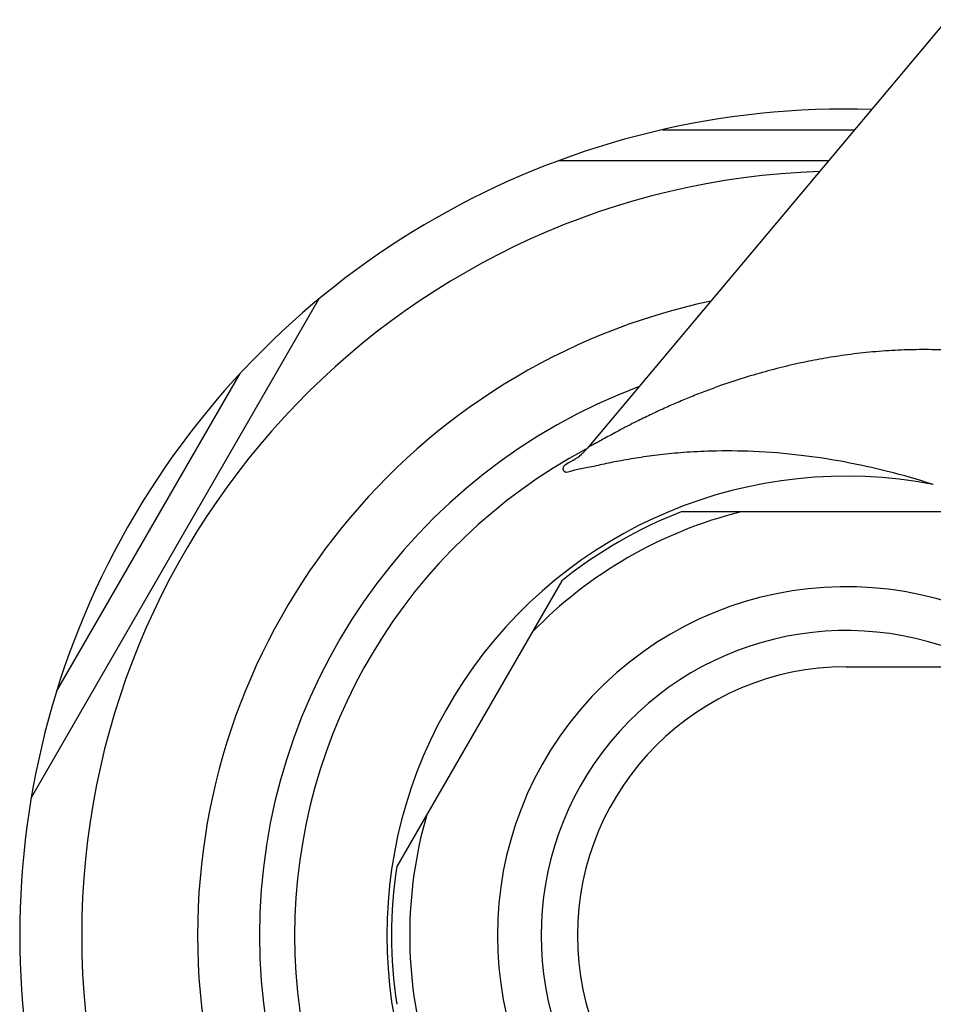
# Model space of a CAD drawing. Header units: millimetres. Extents: x 740 to 1921, y 166 to 1526.
# Tile 13 of 31: x 1416 to 1461, y 397 to 445. Entities that reach past the tile are written whole.
import ezdxf

# ---------------------------------------------------------------- set-up
doc = ezdxf.new("R2010")
doc.units = ezdxf.units.MM
doc.header["$LTSCALE"] = 30.734
doc.layers.get('0').update_dxf_attribs({"linetype": 'CONTINUOUS'})
doc.layers.add('FLAECHEN', color=7, linetype='CONTINUOUS')

msp = doc.modelspace()

# ---------------------------------------------------------------- linework, layer by layer
at = {"color": 9, "linetype": 'CONTINUOUS'}
for p, q in [((1447.584, 439.329), (1456.888, 439.329)), ((1418.253, 412.132), (1427.141, 427.527))]:
    msp.add_line(p, q, dxfattribs=at)
at = {"color": 7, "linetype": 'CONTINUOUS'}
for p, q in [((1455.63, 437.829), (1442.553, 437.829)), ((1430.956, 431.134), (1417.037, 407.025)), ((1464.457, 420.829), (1448.488, 420.829)), ((1442.711, 417.494), (1434.727, 403.664)), ((1456.472, 413.329), (1906.509, 413.329))]:
    msp.add_line(p, q, dxfattribs=at)
for radius, start, end in [(40, 88.2267, 271.7733), (22, 111.28, 128.72), (13, 90, 270), (22, 171.28, 188.72)]:
    msp.add_arc((1456.472, 400.329), radius, start, end, dxfattribs=at)
at = {"color": 9, "linetype": 'CONTINUOUS'}
for radius, start, end in [(37, 91.9864, 268.0136), (31.392, 102.0416, 257.9584), (28.392, 110.6606, 249.3394), (21.121, 103.9317, 136.0683), (16.879, 50.3753, 309.6247), (14.757, 61.7595, 298.2405), (21.121, 163.9317, 196.0683)]:
    msp.add_arc((1456.472, 400.329), radius, start, end, dxfattribs=at)
at = {"layer": 'FLAECHEN', "color": 7, "linetype": 'CONTINUOUS'}
for p, q in [((1461.355, 444.653), (1444.017, 423.99)), ((1444.011, 423.983), (1444.011, 423.983))]:
    msp.add_line(p, q, dxfattribs=at)
msp.add_lwpolyline([(1444.012, 423.983), (1443.99, 423.958), (1443.955, 423.917), (1443.921, 423.879), (1443.889, 423.843), (1443.858, 423.81), (1443.828, 423.779), (1443.8, 423.75), (1443.773, 423.723), (1443.748, 423.698), (1443.724, 423.674), (1443.701, 423.653), (1443.68, 423.633), (1443.66, 423.615), (1443.642, 423.599), (1443.625, 423.584), (1443.611, 423.572), (1443.598, 423.56), (1443.586, 423.551), (1443.577, 423.543), (1443.57, 423.537), (1443.564, 423.533), (1443.561, 423.53), (1443.56, 423.53), (1443.56, 423.53)], dxfattribs=at)
for radius, start, end in [(26.691, 118.1632, 241.8354), (22.23, 79.0544, 280.9456)]:
    msp.add_arc((1456.472, 400.329), radius, start, end, dxfattribs=at)
at = {"layer": 'FLAECHEN', "color": 9, "linetype": 'CONTINUOUS'}
for points, knots in [([(1464.125, 428.381), (1463.634, 428.455), (1462.67, 428.582), (1461.297, 428.672), (1460.029, 428.691), (1458.82, 428.655), (1457.611, 428.566), (1456.434, 428.426), (1455.331, 428.251), (1454.237, 428.036), (1453.124, 427.774), (1452.09, 427.489), (1451.186, 427.209), (1450.415, 426.948), (1449.681, 426.68), (1448.988, 426.409), (1448.324, 426.133), (1447.66, 425.84), (1446.996, 425.532), (1446.364, 425.222), (1445.798, 424.933), (1445.334, 424.687), (1444.95, 424.478), (1444.651, 424.313), (1444.416, 424.185), (1444.217, 424.07), (1444.127, 424.035), (1444.008, 423.958), (1444.014, 423.979), (1444.015, 423.981)], [0, 0, 0, 0, 0.070945, 0.138928, 0.196435, 0.251988, 0.311774, 0.369545, 0.421199, 0.471394, 0.528809, 0.58441, 0.624693, 0.663996, 0.700627, 0.736305, 0.770357, 0.803346, 0.84003, 0.874849, 0.903953, 0.930838, 0.949766, 0.966619, 0.979154, 0.989266, 0.996251, 0.999659, 1, 1, 1, 1]), ([(1460.693, 422.155), (1459.964, 422.391), (1458.538, 422.796), (1456.401, 423.266), (1454.232, 423.597), (1452.077, 423.774), (1450.177, 423.79), (1448.669, 423.714), (1447.497, 423.601), (1446.451, 423.46), (1445.516, 423.296), (1444.677, 423.135), (1443.91, 422.938), (1443.36, 422.892), (1442.843, 422.662), (1442.718, 423.069), (1443.166, 423.255), (1443.437, 423.44), (1443.561, 423.53)], [0, 0, 0, 0, 0.119567, 0.230879, 0.340833, 0.461309, 0.567734, 0.636782, 0.69661, 0.751143, 0.801405, 0.84421, 0.885639, 0.920442, 0.941442, 0.94939, 0.975266, 1, 1, 1, 1])]:
    msp.add_open_spline(points, degree=3, knots=knots, dxfattribs=at)
msp.add_open_spline([(1443.561, 423.53), (1443.6, 423.558), (1443.639, 423.586), (1443.677, 423.614)], degree=3, dxfattribs=at)

doc.saveas('drawing.dxf')
